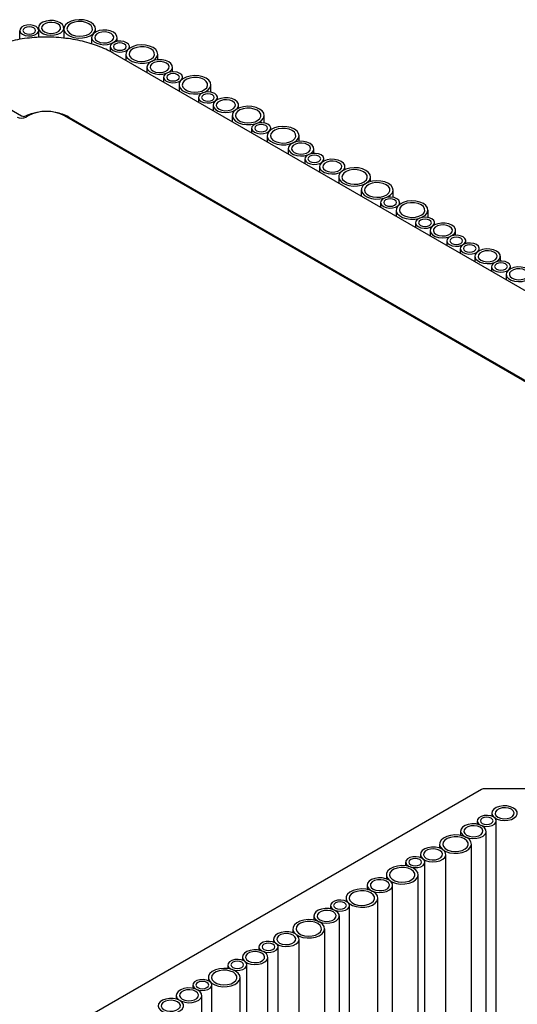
# Model space of a CAD drawing. Header units: millimetres. Extents: x -7035 to 2595, y 73 to 4643.
# Tile 34 of 36: x -1450 to -1294, y 3719 to 4028. Entities that reach past the tile are written whole.
import ezdxf

# ---------------------------------------------------------------- set-up
doc = ezdxf.new("R2010")
doc.units = ezdxf.units.MM
doc.header["$LTSCALE"] = 15

msp = doc.modelspace()

# ---------------------------------------------------------------- linework, layer by layer
for p, q in [((-1444.01, 4025.1), (-1444.01, 4024.82)), ((-1436.01, 4025.02), (-1436.01, 4025.1)), ((-1449.87, 4024.29), (-1449.87, 4024.27)), ((-1449.87, 4021.47), (-1449.87, 4024.18)), ((-1443.87, 4022.11), (-1443.87, 4024.29)), ((-1436.03, 4024.78), (-1436.03, 4021.87)), ((-1427.31, 4022.11), (-1427.31, 4020.07)), ((-1426.03, 4023.8), (-1426.03, 4024.78)), ((-1419.31, 4020.87), (-1419.31, 4022.11)), ((-1421.44, 4019.21), (-1421.44, 4017.66)), ((-1415.44, 4018.68), (-1415.44, 4019.21)), ((-1116.55, 3841.68), (-1420.5, 4017.15)), ((-1416.55, 4016.87), (-1416.55, 4014.87)), ((-1406.55, 4015.09), (-1406.55, 4016.87)), ((-1409.93, 4012.81), (-1409.93, 4011.04)), ((-1401.93, 4011.3), (-1401.93, 4012.81)), ((-1404.74, 4009.57), (-1404.74, 4008.05)), ((-1398.74, 4009.04), (-1398.74, 4009.57)), ((-1399.85, 4007.22), (-1399.85, 4005.22)), ((-1389.85, 4004.89), (-1389.85, 4007.22)), ((-1462, 4004.84), (-1449.26, 3997.48)), ((-1393.79, 4003.25), (-1393.79, 4001.72)), ((-1387.79, 4002.58), (-1387.79, 4003.25)), ((-1389.18, 4000.83), (-1389.18, 3999.06)), ((-1381.18, 3999.88), (-1381.18, 4000.83)), ((-1447.17, 3997.5), (-1447.87, 3997.09)), ((-1131.9, 3822.03), (-1435.85, 3997.5)), ((-1434.44, 3997.09), (-1130.49, 3821.63)), ((-1383.15, 3997.58), (-1383.15, 3995.58)), ((-1373.15, 3995.25), (-1373.15, 3997.58)), ((-1377.09, 3993.6), (-1377.09, 3992.08)), ((-1372.2, 3991.26), (-1372.2, 3989.26)), ((-1371.09, 3993.07), (-1371.09, 3993.6)), ((-1362.2, 3989.48), (-1362.2, 3991.26)), ((-1365.58, 3987.2), (-1365.58, 3985.44)), ((-1357.58, 3985.69), (-1357.58, 3987.2)), ((-1360.39, 3983.96), (-1360.39, 3982.44)), ((-1355.78, 3981.54), (-1355.78, 3979.78)), ((-1354.39, 3983.3), (-1354.39, 3983.96)), ((-1347.78, 3980.6), (-1347.78, 3981.54)), ((-1349.75, 3978.3), (-1349.75, 3976.3)), ((-1339.75, 3976.85), (-1339.75, 3978.3)), ((-1342.68, 3974.22), (-1342.68, 3972.22)), ((-1332.68, 3971.89), (-1332.68, 3974.22)), ((-1336.61, 3970.24), (-1336.61, 3968.72)), ((-1330.61, 3969.71), (-1330.61, 3970.24)), ((-1331.72, 3967.9), (-1331.72, 3965.89)), ((-1321.72, 3965.56), (-1321.72, 3967.9)), ((-1325.66, 3963.92), (-1325.66, 3962.39)), ((-1319.66, 3963.25), (-1319.66, 3963.92)), ((-1321.05, 3961.5), (-1321.05, 3959.74)), ((-1313.05, 3959.99), (-1313.05, 3961.5)), ((-1315.86, 3958.26), (-1315.86, 3956.74)), ((-1309.86, 3957.39), (-1309.86, 3958.26)), ((-1311.62, 3955.81), (-1311.62, 3954.29)), ((-1305.62, 3955.14), (-1305.62, 3955.81)), ((-1307.01, 3953.39), (-1307.01, 3951.63)), ((-1299.01, 3951.88), (-1299.01, 3953.39)), ((-1301.82, 3950.15), (-1301.82, 3948.63)), ((-1297.22, 3947.74), (-1297.22, 3945.97)), ((-1295.82, 3949.49), (-1295.82, 3950.15)), ((-1304.92, 3786.02), (-1536.76, 3652.18)), ((-1239.05, 3786.15), (-1304.42, 3786.15)), ((-1304.42, 3786.15), (-1304.42, 3786.15)), ((-1301.69, 3778.54), (-1301.69, 3777.58)), ((-1306.29, 3776.12), (-1306.29, 3775.09)), ((-1300.29, 2575.81), (-1300.29, 3776.12)), ((-1311.49, 3772.89), (-1311.49, 3771.56)), ((-1303.49, 2572.57), (-1303.49, 3772.89)), ((-1318.1, 3768.83), (-1318.1, 3767.57)), ((-1308.1, 2568.51), (-1308.1, 3768.83)), ((-1324.13, 3765.58), (-1324.13, 3764.63)), ((-1316.13, 2565.27), (-1316.13, 3765.58)), ((-1328.74, 3763.16), (-1328.74, 3762.01)), ((-1322.74, 2562.85), (-1322.74, 3763.16)), ((-1334.8, 3759.19), (-1334.8, 3757.93)), ((-1324.8, 2558.87), (-1324.8, 3759.19)), ((-1340.84, 3755.94), (-1340.84, 3754.61)), ((-1332.84, 2555.63), (-1332.84, 3755.94)), ((-1347.45, 3751.88), (-1347.45, 3750.88)), ((-1337.45, 2551.57), (-1337.45, 3751.88)), ((-1352.34, 3749.54), (-1352.34, 3748.51)), ((-1346.34, 2549.22), (-1346.34, 3749.54)), ((-1357.54, 3746.3), (-1357.54, 3744.97)), ((-1349.54, 2545.99), (-1349.54, 3746.3)), ((-1364.15, 3742.24), (-1364.15, 3740.99)), ((-1354.15, 2541.93), (-1354.15, 3742.24)), ((-1370.19, 3739), (-1370.19, 3738.04)), ((-1362.19, 2538.68), (-1362.19, 3739)), ((-1374.79, 3736.58), (-1374.79, 3735.55)), ((-1368.79, 2536.26), (-1368.79, 3736.58)), ((-1379.98, 3733.34), (-1379.98, 3732.39)), ((-1371.98, 2533.03), (-1371.98, 3733.34)), ((-1384.59, 3730.92), (-1384.59, 3729.76)), ((-1378.59, 2530.61), (-1378.59, 3730.92)), ((-1390.65, 3726.94), (-1390.65, 3725.94)), ((-1380.65, 2526.63), (-1380.65, 3726.94)), ((-1395.54, 3724.6), (-1395.54, 3723.57)), ((-1389.54, 2524.28), (-1389.54, 3724.6)), ((-1400.74, 3721.36), (-1400.74, 3720.16)), ((-1392.74, 2521.05), (-1392.74, 3721.36))]:
    msp.add_line(p, q)
at = {"flags": 128}
for points in [[(-1444.75, 4025.52), (-1445.6, 4025.86), (-1446.61, 4026.02), (-1447.65, 4025.96), (-1448.59, 4025.71), (-1449.33, 4025.28), (-1449.77, 4024.74), (-1449.86, 4024.14), (-1449.59, 4023.56), (-1448.99, 4023.07), (-1448.14, 4022.72), (-1447.13, 4022.57), (-1446.09, 4022.62), (-1445.15, 4022.87), (-1444.41, 4023.3), (-1443.97, 4023.84), (-1443.88, 4024.44), (-1444.15, 4025.02), (-1444.75, 4025.52)], [(-1445.46, 4025.11), (-1446.11, 4025.36), (-1446.87, 4025.45), (-1447.64, 4025.36), (-1448.28, 4025.11), (-1448.72, 4024.73), (-1448.87, 4024.29), (-1448.72, 4023.85), (-1448.28, 4023.47), (-1447.64, 4023.22), (-1446.87, 4023.14), (-1446.11, 4023.22), (-1445.46, 4023.47), (-1445.02, 4023.85), (-1444.87, 4024.29), (-1445.02, 4024.73), (-1445.46, 4025.11)], [(-1437.18, 4026.73), (-1438.14, 4027.14), (-1439.27, 4027.37), (-1440.46, 4027.39), (-1441.61, 4027.22), (-1442.62, 4026.85), (-1443.4, 4026.33), (-1443.88, 4025.7), (-1444.01, 4025.01), (-1443.79, 4024.34), (-1443.23, 4023.73), (-1442.39, 4023.24), (-1441.33, 4022.92), (-1440.16, 4022.79), (-1438.98, 4022.87), (-1437.88, 4023.14), (-1436.98, 4023.59), (-1436.35, 4024.18), (-1436.04, 4024.84), (-1436.08, 4025.53), (-1436.48, 4026.18), (-1437.18, 4026.73)], [(-1437.89, 4026.32), (-1438.74, 4026.67), (-1439.75, 4026.82), (-1440.79, 4026.77), (-1441.73, 4026.52), (-1442.47, 4026.09), (-1442.91, 4025.55), (-1443, 4024.95), (-1442.73, 4024.37), (-1442.13, 4023.87), (-1441.28, 4023.53), (-1440.27, 4023.37), (-1439.24, 4023.43), (-1438.29, 4023.68), (-1437.55, 4024.11), (-1437.11, 4024.65), (-1437.02, 4025.25), (-1437.29, 4025.83), (-1437.89, 4026.32)], [(-1427.49, 4026.82), (-1428.58, 4027.3), (-1429.85, 4027.58), (-1431.2, 4027.66), (-1432.54, 4027.53), (-1433.77, 4027.19), (-1434.8, 4026.68), (-1435.54, 4026.02), (-1435.96, 4025.27), (-1436, 4024.48), (-1435.68, 4023.72), (-1435.01, 4023.04), (-1434.05, 4022.48), (-1432.86, 4022.09), (-1431.54, 4021.91), (-1430.18, 4021.93), (-1428.88, 4022.17), (-1427.74, 4022.6), (-1426.85, 4023.2), (-1426.26, 4023.91), (-1426.03, 4024.68), (-1426.17, 4025.46), (-1426.67, 4026.19), (-1427.49, 4026.82)], [(-1428.2, 4026.41), (-1429.16, 4026.82), (-1430.29, 4027.05), (-1431.48, 4027.07), (-1432.63, 4026.9), (-1433.64, 4026.53), (-1434.42, 4026.01), (-1434.89, 4025.38), (-1435.03, 4024.69), (-1434.8, 4024.02), (-1434.25, 4023.41), (-1433.4, 4022.92), (-1432.35, 4022.6), (-1431.18, 4022.47), (-1429.99, 4022.55), (-1428.9, 4022.82), (-1428, 4023.27), (-1427.36, 4023.86), (-1427.05, 4024.52), (-1427.1, 4025.21), (-1427.49, 4025.86), (-1428.2, 4026.41)], [(-1420.48, 4023.74), (-1421.44, 4024.15), (-1422.56, 4024.38), (-1423.76, 4024.4), (-1424.91, 4024.23), (-1425.92, 4023.86), (-1426.69, 4023.34), (-1427.17, 4022.71), (-1427.3, 4022.02), (-1427.08, 4021.35), (-1426.53, 4020.74), (-1425.68, 4020.25), (-1424.63, 4019.93), (-1423.46, 4019.8), (-1422.27, 4019.88), (-1421.18, 4020.15), (-1420.28, 4020.6), (-1419.64, 4021.19), (-1419.33, 4021.85), (-1419.38, 4022.54), (-1419.77, 4023.19), (-1420.48, 4023.74)], [(-1421.19, 4023.33), (-1422.04, 4023.68), (-1423.05, 4023.84), (-1424.08, 4023.78), (-1425.03, 4023.53), (-1425.77, 4023.1), (-1426.21, 4022.56), (-1426.3, 4021.96), (-1426.03, 4021.38), (-1425.43, 4020.89), (-1424.58, 4020.54), (-1423.57, 4020.38), (-1422.53, 4020.44), (-1421.59, 4020.69), (-1420.85, 4021.12), (-1420.41, 4021.66), (-1420.32, 4022.26), (-1420.59, 4022.84), (-1421.19, 4023.33)], [(-1416.32, 4020.44), (-1417.18, 4020.78), (-1418.18, 4020.94), (-1419.22, 4020.88), (-1420.16, 4020.63), (-1420.9, 4020.2), (-1421.34, 4019.66), (-1421.43, 4019.06), (-1421.16, 4018.48), (-1420.56, 4017.99), (-1419.71, 4017.64), (-1418.7, 4017.49), (-1417.67, 4017.54), (-1416.72, 4017.79), (-1415.99, 4018.22), (-1415.55, 4018.76), (-1415.45, 4019.36), (-1415.72, 4019.94), (-1416.32, 4020.44)], [(-1417.03, 4020.03), (-1417.68, 4020.28), (-1418.44, 4020.37), (-1419.21, 4020.28), (-1419.86, 4020.03), (-1420.29, 4019.65), (-1420.44, 4019.21), (-1420.29, 4018.77), (-1419.86, 4018.39), (-1419.21, 4018.14), (-1418.44, 4018.06), (-1417.68, 4018.14), (-1417.03, 4018.39), (-1416.6, 4018.77), (-1416.44, 4019.21), (-1416.6, 4019.65), (-1417.03, 4020.03)], [(-1408.02, 4018.91), (-1409.1, 4019.38), (-1410.37, 4019.67), (-1411.72, 4019.75), (-1413.06, 4019.62), (-1414.29, 4019.28), (-1415.32, 4018.76), (-1416.07, 4018.11), (-1416.48, 4017.36), (-1416.53, 4016.57), (-1416.2, 4015.81), (-1415.54, 4015.12), (-1414.57, 4014.57), (-1413.39, 4014.18), (-1412.06, 4013.99), (-1410.7, 4014.02), (-1409.4, 4014.26), (-1408.27, 4014.69), (-1407.37, 4015.28), (-1406.79, 4015.99), (-1406.55, 4016.77), (-1406.69, 4017.55), (-1407.19, 4018.28), (-1408.02, 4018.91)], [(-1408.72, 4018.5), (-1409.68, 4018.91), (-1410.81, 4019.13), (-1412, 4019.16), (-1413.15, 4018.98), (-1414.16, 4018.62), (-1414.94, 4018.09), (-1415.42, 4017.46), (-1415.55, 4016.78), (-1415.33, 4016.1), (-1414.77, 4015.49), (-1413.93, 4015.01), (-1412.87, 4014.69), (-1411.7, 4014.56), (-1410.52, 4014.64), (-1409.42, 4014.91), (-1408.52, 4015.36), (-1407.89, 4015.94), (-1407.58, 4016.61), (-1407.62, 4017.29), (-1408.02, 4017.94), (-1408.72, 4018.5)], [(-1403.11, 4014.44), (-1404.07, 4014.85), (-1405.19, 4015.08), (-1406.38, 4015.1), (-1407.53, 4014.92), (-1408.54, 4014.56), (-1409.32, 4014.03), (-1409.8, 4013.4), (-1409.93, 4012.72), (-1409.71, 4012.04), (-1409.15, 4011.43), (-1408.31, 4010.95), (-1407.26, 4010.63), (-1406.08, 4010.5), (-1404.9, 4010.58), (-1403.81, 4010.85), (-1402.9, 4011.3), (-1402.27, 4011.88), (-1401.96, 4012.55), (-1402, 4013.24), (-1402.4, 4013.89), (-1403.11, 4014.44)], [(-1403.81, 4014.03), (-1404.67, 4014.38), (-1405.67, 4014.53), (-1406.71, 4014.48), (-1407.66, 4014.22), (-1408.39, 4013.8), (-1408.83, 4013.25), (-1408.92, 4012.66), (-1408.65, 4012.07), (-1408.06, 4011.58), (-1407.2, 4011.24), (-1406.2, 4011.08), (-1405.16, 4011.13), (-1404.21, 4011.39), (-1403.48, 4011.81), (-1403.04, 4012.36), (-1402.95, 4012.96), (-1403.22, 4013.54), (-1403.81, 4014.03)], [(-1399.62, 4010.79), (-1400.47, 4011.14), (-1401.48, 4011.3), (-1402.52, 4011.24), (-1403.46, 4010.99), (-1404.2, 4010.56), (-1404.64, 4010.02), (-1404.73, 4009.42), (-1404.46, 4008.84), (-1403.86, 4008.35), (-1403.01, 4008), (-1402, 4007.84), (-1400.97, 4007.9), (-1400.02, 4008.15), (-1399.29, 4008.58), (-1398.84, 4009.12), (-1398.75, 4009.72), (-1399.02, 4010.3), (-1399.62, 4010.79)], [(-1400.33, 4010.39), (-1400.98, 4010.64), (-1401.74, 4010.72), (-1402.51, 4010.64), (-1403.16, 4010.39), (-1403.59, 4010.01), (-1403.74, 4009.57), (-1403.59, 4009.13), (-1403.16, 4008.75), (-1402.51, 4008.5), (-1401.74, 4008.42), (-1400.98, 4008.5), (-1400.33, 4008.75), (-1399.89, 4009.13), (-1399.74, 4009.57), (-1399.89, 4010.01), (-1400.33, 4010.39)], [(-1391.32, 4009.27), (-1392.4, 4009.74), (-1393.67, 4010.03), (-1395.02, 4010.11), (-1396.36, 4009.98), (-1397.59, 4009.64), (-1398.62, 4009.12), (-1399.37, 4008.46), (-1399.78, 4007.71), (-1399.82, 4006.93), (-1399.5, 4006.17), (-1398.84, 4005.48), (-1397.87, 4004.92), (-1396.69, 4004.54), (-1395.36, 4004.35), (-1394, 4004.38), (-1392.7, 4004.62), (-1391.57, 4005.05), (-1390.67, 4005.64), (-1390.09, 4006.35), (-1389.85, 4007.13), (-1389.99, 4007.91), (-1390.49, 4008.64), (-1391.32, 4009.27)], [(-1392.02, 4008.86), (-1392.98, 4009.27), (-1394.11, 4009.49), (-1395.3, 4009.52), (-1396.45, 4009.34), (-1397.46, 4008.97), (-1398.24, 4008.45), (-1398.71, 4007.82), (-1398.85, 4007.14), (-1398.63, 4006.46), (-1398.07, 4005.85), (-1397.23, 4005.37), (-1396.17, 4005.04), (-1395, 4004.92), (-1393.82, 4004.99), (-1392.72, 4005.27), (-1391.82, 4005.72), (-1391.18, 4006.3), (-1390.88, 4006.97), (-1390.92, 4007.65), (-1391.31, 4008.3), (-1392.02, 4008.86)], [(-1388.67, 4004.47), (-1389.52, 4004.82), (-1390.53, 4004.97), (-1391.56, 4004.92), (-1392.51, 4004.66), (-1393.25, 4004.24), (-1393.69, 4003.69), (-1393.78, 4003.09), (-1393.51, 4002.51), (-1392.91, 4002.02), (-1392.06, 4001.68), (-1391.05, 4001.52), (-1390.01, 4001.57), (-1389.07, 4001.83), (-1388.33, 4002.25), (-1387.89, 4002.8), (-1387.8, 4003.4), (-1388.07, 4003.98), (-1388.67, 4004.47)], [(-1389.37, 4004.06), (-1390.02, 4004.31), (-1390.79, 4004.4), (-1391.55, 4004.31), (-1392.2, 4004.06), (-1392.64, 4003.69), (-1392.79, 4003.25), (-1392.64, 4002.8), (-1392.2, 4002.43), (-1391.55, 4002.18), (-1390.79, 4002.09), (-1390.02, 4002.18), (-1389.37, 4002.43), (-1388.94, 4002.8), (-1388.79, 4003.25), (-1388.94, 4003.69), (-1389.37, 4004.06)], [(-1382.35, 4002.46), (-1383.31, 4002.87), (-1384.44, 4003.09), (-1385.63, 4003.12), (-1386.78, 4002.94), (-1387.79, 4002.58), (-1388.57, 4002.05), (-1389.05, 4001.42), (-1389.18, 4000.74), (-1388.96, 4000.06), (-1388.4, 3999.45), (-1387.56, 3998.97), (-1386.5, 3998.65), (-1385.33, 3998.52), (-1384.15, 3998.6), (-1383.05, 3998.87), (-1382.15, 3999.32), (-1381.52, 3999.9), (-1381.21, 4000.57), (-1381.25, 4001.26), (-1381.65, 4001.91), (-1382.35, 4002.46)], [(-1383.06, 4002.05), (-1383.91, 4002.4), (-1384.92, 4002.55), (-1385.96, 4002.5), (-1386.9, 4002.24), (-1387.64, 4001.82), (-1388.08, 4001.27), (-1388.17, 4000.68), (-1387.9, 4000.09), (-1387.3, 3999.6), (-1386.45, 3999.26), (-1385.44, 3999.1), (-1384.41, 3999.15), (-1383.46, 3999.41), (-1382.72, 3999.83), (-1382.28, 4000.38), (-1382.19, 4000.98), (-1382.46, 4001.56), (-1383.06, 4002.05)], [(-1374.61, 3999.62), (-1375.7, 4000.1), (-1376.97, 4000.39), (-1378.32, 4000.47), (-1379.66, 4000.33), (-1380.89, 4000), (-1381.92, 3999.48), (-1382.67, 3998.82), (-1383.08, 3998.07), (-1383.12, 3997.29), (-1382.8, 3996.52), (-1382.13, 3995.84), (-1381.17, 3995.28), (-1379.98, 3994.9), (-1378.66, 3994.71), (-1377.3, 3994.74), (-1376, 3994.98), (-1374.86, 3995.41), (-1373.97, 3996), (-1373.38, 3996.71), (-1373.15, 3997.48), (-1373.29, 3998.27), (-1373.79, 3999), (-1374.61, 3999.62)], [(-1375.32, 3999.22), (-1376.28, 3999.62), (-1377.41, 3999.85), (-1378.6, 3999.88), (-1379.75, 3999.7), (-1380.76, 3999.33), (-1381.54, 3998.81), (-1382.01, 3998.18), (-1382.15, 3997.5), (-1381.93, 3996.82), (-1381.37, 3996.21), (-1380.53, 3995.73), (-1379.47, 3995.4), (-1378.3, 3995.28), (-1377.12, 3995.35), (-1376.02, 3995.63), (-1375.12, 3996.08), (-1374.48, 3996.66), (-1374.18, 3997.32), (-1374.22, 3998.01), (-1374.61, 3998.66), (-1375.32, 3999.22)], [(-1371.97, 3994.83), (-1372.82, 3995.17), (-1373.83, 3995.33), (-1374.86, 3995.28), (-1375.81, 3995.02), (-1376.54, 3994.6), (-1376.99, 3994.05), (-1377.08, 3993.45), (-1376.81, 3992.87), (-1376.21, 3992.38), (-1375.36, 3992.04), (-1374.35, 3991.88), (-1373.31, 3991.93), (-1372.37, 3992.19), (-1371.63, 3992.61), (-1371.19, 3993.16), (-1371.1, 3993.76), (-1371.37, 3994.34), (-1371.97, 3994.83)], [(-1372.67, 3994.42), (-1373.32, 3994.67), (-1374.09, 3994.76), (-1374.85, 3994.67), (-1375.5, 3994.42), (-1375.94, 3994.05), (-1376.09, 3993.6), (-1375.94, 3993.16), (-1375.5, 3992.79), (-1374.85, 3992.54), (-1374.09, 3992.45), (-1373.32, 3992.54), (-1372.67, 3992.79), (-1372.24, 3993.16), (-1372.09, 3993.6), (-1372.24, 3994.05), (-1372.67, 3994.42)], [(-1363.66, 3993.3), (-1364.75, 3993.78), (-1366.01, 3994.06), (-1367.37, 3994.14), (-1368.71, 3994.01), (-1369.94, 3993.67), (-1370.96, 3993.16), (-1371.71, 3992.5), (-1372.12, 3991.75), (-1372.17, 3990.96), (-1371.85, 3990.2), (-1371.18, 3989.52), (-1370.22, 3988.96), (-1369.03, 3988.57), (-1367.71, 3988.39), (-1366.35, 3988.41), (-1365.05, 3988.65), (-1363.91, 3989.08), (-1363.01, 3989.68), (-1362.43, 3990.39), (-1362.2, 3991.16), (-1362.34, 3991.94), (-1362.84, 3992.67), (-1363.66, 3993.3)], [(-1364.37, 3992.89), (-1365.33, 3993.3), (-1366.45, 3993.53), (-1367.64, 3993.55), (-1368.8, 3993.38), (-1369.8, 3993.01), (-1370.58, 3992.49), (-1371.06, 3991.86), (-1371.19, 3991.17), (-1370.97, 3990.5), (-1370.41, 3989.89), (-1369.57, 3989.4), (-1368.52, 3989.08), (-1367.35, 3988.95), (-1366.16, 3989.03), (-1365.07, 3989.3), (-1364.16, 3989.75), (-1363.53, 3990.34), (-1363.22, 3991), (-1363.27, 3991.69), (-1363.66, 3992.34), (-1364.37, 3992.89)], [(-1358.75, 3988.83), (-1359.71, 3989.24), (-1360.83, 3989.47), (-1362.03, 3989.49), (-1363.18, 3989.32), (-1364.19, 3988.95), (-1364.97, 3988.43), (-1365.44, 3987.8), (-1365.58, 3987.11), (-1365.35, 3986.44), (-1364.8, 3985.83), (-1363.95, 3985.34), (-1362.9, 3985.02), (-1361.73, 3984.89), (-1360.54, 3984.97), (-1359.45, 3985.24), (-1358.55, 3985.69), (-1357.91, 3986.28), (-1357.6, 3986.94), (-1357.65, 3987.63), (-1358.04, 3988.28), (-1358.75, 3988.83)], [(-1359.46, 3988.42), (-1360.31, 3988.77), (-1361.32, 3988.93), (-1362.35, 3988.87), (-1363.3, 3988.62), (-1364.04, 3988.19), (-1364.48, 3987.65), (-1364.57, 3987.05), (-1364.3, 3986.47), (-1363.7, 3985.98), (-1362.85, 3985.63), (-1361.84, 3985.47), (-1360.8, 3985.53), (-1359.86, 3985.78), (-1359.12, 3986.21), (-1358.68, 3986.75), (-1358.59, 3987.35), (-1358.86, 3987.93), (-1359.46, 3988.42)], [(-1355.27, 3985.19), (-1356.12, 3985.53), (-1357.13, 3985.69), (-1358.16, 3985.64), (-1359.11, 3985.38), (-1359.84, 3984.96), (-1360.28, 3984.41), (-1360.38, 3983.81), (-1360.11, 3983.23), (-1359.51, 3982.74), (-1358.65, 3982.39), (-1357.65, 3982.24), (-1356.61, 3982.29), (-1355.67, 3982.55), (-1354.93, 3982.97), (-1354.49, 3983.52), (-1354.4, 3984.11), (-1354.67, 3984.7), (-1355.27, 3985.19)], [(-1355.97, 3984.78), (-1356.62, 3985.03), (-1357.39, 3985.12), (-1358.15, 3985.03), (-1358.8, 3984.78), (-1359.23, 3984.41), (-1359.39, 3983.96), (-1359.23, 3983.52), (-1358.8, 3983.15), (-1358.15, 3982.9), (-1357.39, 3982.81), (-1356.62, 3982.9), (-1355.97, 3983.15), (-1355.54, 3983.52), (-1355.39, 3983.96), (-1355.54, 3984.41), (-1355.97, 3984.78)], [(-1348.95, 3983.18), (-1349.91, 3983.59), (-1351.04, 3983.81), (-1352.23, 3983.84), (-1353.38, 3983.66), (-1354.39, 3983.29), (-1355.17, 3982.77), (-1355.64, 3982.14), (-1355.78, 3981.46), (-1355.56, 3980.78), (-1355, 3980.17), (-1354.16, 3979.69), (-1353.1, 3979.36), (-1351.93, 3979.24), (-1350.75, 3979.31), (-1349.65, 3979.59), (-1348.75, 3980.04), (-1348.11, 3980.62), (-1347.81, 3981.29), (-1347.85, 3981.97), (-1348.24, 3982.62), (-1348.95, 3983.18)], [(-1349.66, 3982.77), (-1350.51, 3983.11), (-1351.52, 3983.27), (-1352.56, 3983.22), (-1353.5, 3982.96), (-1354.24, 3982.54), (-1354.68, 3981.99), (-1354.77, 3981.39), (-1354.5, 3980.81), (-1353.9, 3980.32), (-1353.05, 3979.97), (-1352.04, 3979.82), (-1351, 3979.87), (-1350.06, 3980.13), (-1349.32, 3980.55), (-1348.88, 3981.1), (-1348.79, 3981.69), (-1349.06, 3982.28), (-1349.66, 3982.77)], [(-1341.21, 3980.34), (-1342.3, 3980.82), (-1343.56, 3981.11), (-1344.92, 3981.19), (-1346.26, 3981.05), (-1347.49, 3980.71), (-1348.52, 3980.2), (-1349.26, 3979.54), (-1349.68, 3978.79), (-1349.72, 3978.01), (-1349.4, 3977.24), (-1348.73, 3976.56), (-1347.77, 3976), (-1346.58, 3975.62), (-1345.26, 3975.43), (-1343.9, 3975.46), (-1342.6, 3975.69), (-1341.46, 3976.13), (-1340.57, 3976.72), (-1339.98, 3977.43), (-1339.75, 3978.2), (-1339.89, 3978.98), (-1340.39, 3979.72), (-1341.21, 3980.34)], [(-1341.92, 3979.93), (-1342.88, 3980.34), (-1344.01, 3980.57), (-1345.2, 3980.6), (-1346.35, 3980.42), (-1347.36, 3980.05), (-1348.14, 3979.53), (-1348.61, 3978.9), (-1348.75, 3978.21), (-1348.52, 3977.54), (-1347.97, 3976.93), (-1347.12, 3976.44), (-1346.07, 3976.12), (-1344.9, 3975.99), (-1343.71, 3976.07), (-1342.62, 3976.35), (-1341.72, 3976.79), (-1341.08, 3977.38), (-1340.77, 3978.04), (-1340.82, 3978.73), (-1341.21, 3979.38), (-1341.92, 3979.93)], [(-1334.14, 3976.26), (-1335.23, 3976.73), (-1336.49, 3977.02), (-1337.85, 3977.1), (-1339.19, 3976.97), (-1340.42, 3976.63), (-1341.45, 3976.12), (-1342.19, 3975.46), (-1342.6, 3974.71), (-1342.65, 3973.92), (-1342.33, 3973.16), (-1341.66, 3972.47), (-1340.7, 3971.92), (-1339.51, 3971.53), (-1338.19, 3971.35), (-1336.83, 3971.37), (-1335.53, 3971.61), (-1334.39, 3972.04), (-1333.5, 3972.64), (-1332.91, 3973.35), (-1332.68, 3974.12), (-1332.82, 3974.9), (-1333.32, 3975.63), (-1334.14, 3976.26)], [(-1334.85, 3975.85), (-1335.81, 3976.26), (-1336.93, 3976.49), (-1338.13, 3976.51), (-1339.28, 3976.34), (-1340.29, 3975.97), (-1341.06, 3975.45), (-1341.54, 3974.82), (-1341.67, 3974.13), (-1341.45, 3973.46), (-1340.9, 3972.85), (-1340.05, 3972.36), (-1339, 3972.04), (-1337.83, 3971.91), (-1336.64, 3971.99), (-1335.55, 3972.26), (-1334.65, 3972.71), (-1334.01, 3973.3), (-1333.7, 3973.96), (-1333.75, 3974.65), (-1334.14, 3975.3), (-1334.85, 3975.85)], [(-1331.49, 3971.47), (-1332.35, 3971.81), (-1333.35, 3971.97), (-1334.39, 3971.91), (-1335.34, 3971.66), (-1336.07, 3971.23), (-1336.51, 3970.69), (-1336.6, 3970.09), (-1336.33, 3969.51), (-1335.74, 3969.02), (-1334.88, 3968.67), (-1333.88, 3968.52), (-1332.84, 3968.57), (-1331.89, 3968.82), (-1331.16, 3969.25), (-1330.72, 3969.79), (-1330.63, 3970.39), (-1330.9, 3970.97), (-1331.49, 3971.47)], [(-1332.2, 3971.06), (-1332.85, 3971.31), (-1333.61, 3971.4), (-1334.38, 3971.31), (-1335.03, 3971.06), (-1335.46, 3970.68), (-1335.61, 3970.24), (-1335.46, 3969.8), (-1335.03, 3969.42), (-1334.38, 3969.17), (-1333.61, 3969.09), (-1332.85, 3969.17), (-1332.2, 3969.42), (-1331.77, 3969.8), (-1331.61, 3970.24), (-1331.77, 3970.68), (-1332.2, 3971.06)], [(-1323.19, 3969.94), (-1324.27, 3970.41), (-1325.54, 3970.7), (-1326.89, 3970.78), (-1328.24, 3970.65), (-1329.47, 3970.31), (-1330.49, 3969.79), (-1331.24, 3969.13), (-1331.65, 3968.39), (-1331.7, 3967.6), (-1331.37, 3966.84), (-1330.71, 3966.15), (-1329.74, 3965.6), (-1328.56, 3965.21), (-1327.23, 3965.02), (-1325.87, 3965.05), (-1324.58, 3965.29), (-1323.44, 3965.72), (-1322.54, 3966.31), (-1321.96, 3967.02), (-1321.73, 3967.8), (-1321.87, 3968.58), (-1322.36, 3969.31), (-1323.19, 3969.94)], [(-1323.89, 3969.53), (-1324.85, 3969.94), (-1325.98, 3970.16), (-1327.17, 3970.19), (-1328.32, 3970.01), (-1329.33, 3969.65), (-1330.11, 3969.12), (-1330.59, 3968.49), (-1330.72, 3967.81), (-1330.5, 3967.13), (-1329.94, 3966.52), (-1329.1, 3966.04), (-1328.04, 3965.72), (-1326.87, 3965.59), (-1325.69, 3965.66), (-1324.6, 3965.94), (-1323.69, 3966.39), (-1323.06, 3966.97), (-1322.75, 3967.64), (-1322.79, 3968.32), (-1323.19, 3968.97), (-1323.89, 3969.53)], [(-1320.54, 3965.14), (-1321.39, 3965.49), (-1322.4, 3965.64), (-1323.44, 3965.59), (-1324.38, 3965.34), (-1325.12, 3964.91), (-1325.56, 3964.36), (-1325.65, 3963.77), (-1325.38, 3963.18), (-1324.78, 3962.69), (-1323.93, 3962.35), (-1322.92, 3962.19), (-1321.88, 3962.24), (-1320.94, 3962.5), (-1320.2, 3962.92), (-1319.76, 3963.47), (-1319.67, 3964.07), (-1319.94, 3964.65), (-1320.54, 3965.14)], [(-1321.25, 3964.73), (-1321.89, 3964.98), (-1322.66, 3965.07), (-1323.43, 3964.98), (-1324.07, 3964.73), (-1324.51, 3964.36), (-1324.66, 3963.92), (-1324.51, 3963.47), (-1324.07, 3963.1), (-1323.43, 3962.85), (-1322.66, 3962.76), (-1321.89, 3962.85), (-1321.25, 3963.1), (-1320.81, 3963.47), (-1320.66, 3963.92), (-1320.81, 3964.36), (-1321.25, 3964.73)], [(-1314.23, 3963.13), (-1315.19, 3963.54), (-1316.31, 3963.77), (-1317.5, 3963.79), (-1318.65, 3963.61), (-1319.66, 3963.25), (-1320.44, 3962.73), (-1320.92, 3962.09), (-1321.05, 3961.41), (-1320.83, 3960.73), (-1320.27, 3960.13), (-1319.43, 3959.64), (-1318.38, 3959.32), (-1317.2, 3959.19), (-1316.02, 3959.27), (-1314.93, 3959.54), (-1314.02, 3959.99), (-1313.39, 3960.57), (-1313.08, 3961.24), (-1313.12, 3961.93), (-1313.52, 3962.58), (-1314.23, 3963.13)], [(-1314.93, 3962.72), (-1315.79, 3963.07), (-1316.79, 3963.22), (-1317.83, 3963.17), (-1318.77, 3962.92), (-1319.51, 3962.49), (-1319.95, 3961.94), (-1320.04, 3961.35), (-1319.77, 3960.76), (-1319.18, 3960.27), (-1318.32, 3959.93), (-1317.32, 3959.77), (-1316.28, 3959.82), (-1315.33, 3960.08), (-1314.6, 3960.5), (-1314.16, 3961.05), (-1314.07, 3961.65), (-1314.34, 3962.23), (-1314.93, 3962.72)], [(-1310.74, 3959.49), (-1311.59, 3959.83), (-1312.6, 3959.99), (-1313.64, 3959.93), (-1314.58, 3959.68), (-1315.32, 3959.25), (-1315.76, 3958.71), (-1315.85, 3958.11), (-1315.58, 3957.53), (-1314.98, 3957.04), (-1314.13, 3956.69), (-1313.12, 3956.54), (-1312.09, 3956.59), (-1311.14, 3956.84), (-1310.4, 3957.27), (-1309.96, 3957.81), (-1309.87, 3958.41), (-1310.14, 3958.99), (-1310.74, 3959.49)], [(-1311.45, 3959.08), (-1312.1, 3959.33), (-1312.86, 3959.42), (-1313.63, 3959.33), (-1314.28, 3959.08), (-1314.71, 3958.7), (-1314.86, 3958.26), (-1314.71, 3957.82), (-1314.28, 3957.44), (-1313.63, 3957.19), (-1312.86, 3957.11), (-1312.1, 3957.19), (-1311.45, 3957.44), (-1311.01, 3957.82), (-1310.86, 3958.26), (-1311.01, 3958.7), (-1311.45, 3959.08)], [(-1306.5, 3957.04), (-1307.35, 3957.38), (-1308.36, 3957.54), (-1309.4, 3957.48), (-1310.34, 3957.23), (-1311.08, 3956.8), (-1311.52, 3956.26), (-1311.61, 3955.66), (-1311.34, 3955.08), (-1310.74, 3954.59), (-1309.89, 3954.24), (-1308.88, 3954.09), (-1307.84, 3954.14), (-1306.9, 3954.39), (-1306.16, 3954.82), (-1305.72, 3955.36), (-1305.63, 3955.96), (-1305.9, 3956.54), (-1306.5, 3957.04)], [(-1307.21, 3956.63), (-1307.85, 3956.88), (-1308.62, 3956.97), (-1309.39, 3956.88), (-1310.03, 3956.63), (-1310.47, 3956.25), (-1310.62, 3955.81), (-1310.47, 3955.37), (-1310.03, 3954.99), (-1309.39, 3954.74), (-1308.62, 3954.66), (-1307.85, 3954.74), (-1307.21, 3954.99), (-1306.77, 3955.37), (-1306.62, 3955.81), (-1306.77, 3956.25), (-1307.21, 3956.63)], [(-1300.19, 3955.02), (-1301.14, 3955.43), (-1302.27, 3955.66), (-1303.46, 3955.69), (-1304.61, 3955.51), (-1305.62, 3955.14), (-1306.4, 3954.62), (-1306.88, 3953.99), (-1307.01, 3953.3), (-1306.79, 3952.63), (-1306.23, 3952.02), (-1305.39, 3951.53), (-1304.33, 3951.21), (-1303.16, 3951.08), (-1301.98, 3951.16), (-1300.89, 3951.44), (-1299.98, 3951.89), (-1299.35, 3952.47), (-1299.04, 3953.13), (-1299.08, 3953.82), (-1299.48, 3954.47), (-1300.19, 3955.02)], [(-1300.89, 3954.62), (-1301.75, 3954.96), (-1302.75, 3955.12), (-1303.79, 3955.06), (-1304.73, 3954.81), (-1305.47, 3954.38), (-1305.91, 3953.84), (-1306, 3953.24), (-1305.73, 3952.66), (-1305.13, 3952.17), (-1304.28, 3951.82), (-1303.28, 3951.67), (-1302.24, 3951.72), (-1301.29, 3951.97), (-1300.56, 3952.4), (-1300.12, 3952.94), (-1300.02, 3953.54), (-1300.29, 3954.12), (-1300.89, 3954.62)], [(-1296.7, 3951.38), (-1297.55, 3951.72), (-1298.56, 3951.88), (-1299.6, 3951.83), (-1300.54, 3951.57), (-1301.28, 3951.15), (-1301.72, 3950.6), (-1301.81, 3950), (-1301.54, 3949.42), (-1300.94, 3948.93), (-1300.09, 3948.59), (-1299.08, 3948.43), (-1298.05, 3948.48), (-1297.1, 3948.74), (-1296.36, 3949.16), (-1295.92, 3949.71), (-1295.83, 3950.31), (-1296.1, 3950.89), (-1296.7, 3951.38)], [(-1297.41, 3950.97), (-1298.06, 3951.22), (-1298.82, 3951.31), (-1299.59, 3951.22), (-1300.24, 3950.97), (-1300.67, 3950.6), (-1300.82, 3950.15), (-1300.67, 3949.71), (-1300.24, 3949.34), (-1299.59, 3949.09), (-1298.82, 3949), (-1298.06, 3949.09), (-1297.41, 3949.34), (-1296.97, 3949.71), (-1296.82, 3950.15), (-1296.97, 3950.6), (-1297.41, 3950.97)], [(-1290.39, 3949.37), (-1291.35, 3949.78), (-1292.47, 3950), (-1293.66, 3950.03), (-1294.82, 3949.85), (-1295.82, 3949.49), (-1296.6, 3948.96), (-1297.08, 3948.33), (-1297.21, 3947.65), (-1296.99, 3946.97), (-1296.43, 3946.36), (-1295.59, 3945.88), (-1294.54, 3945.56), (-1293.37, 3945.43), (-1292.18, 3945.5), (-1291.09, 3945.78), (-1290.18, 3946.23), (-1289.55, 3946.81), (-1289.24, 3947.48), (-1289.29, 3948.16), (-1289.68, 3948.81), (-1290.39, 3949.37)], [(-1291.09, 3948.96), (-1291.95, 3949.3), (-1292.95, 3949.46), (-1293.99, 3949.41), (-1294.94, 3949.15), (-1295.67, 3948.73), (-1296.11, 3948.18), (-1296.2, 3947.58), (-1295.93, 3947), (-1295.34, 3946.51), (-1294.48, 3946.17), (-1293.48, 3946.01), (-1292.44, 3946.06), (-1291.49, 3946.32), (-1290.76, 3946.74), (-1290.32, 3947.29), (-1290.23, 3947.89), (-1290.5, 3948.47), (-1291.09, 3948.96)], [(-1294.86, 3780.17), (-1295.82, 3780.58), (-1296.94, 3780.81), (-1298.14, 3780.84), (-1299.29, 3780.66), (-1300.3, 3780.29), (-1301.07, 3779.77), (-1301.55, 3779.14), (-1301.68, 3778.46), (-1301.46, 3777.78), (-1300.91, 3777.17), (-1300.06, 3776.68), (-1299.01, 3776.36), (-1297.84, 3776.23), (-1296.65, 3776.31), (-1295.56, 3776.59), (-1294.66, 3777.04), (-1294.02, 3777.62), (-1293.71, 3778.28), (-1293.76, 3778.97), (-1294.15, 3779.62), (-1294.86, 3780.17)], [(-1301.17, 3777.35), (-1302.03, 3777.69), (-1303.03, 3777.85), (-1304.07, 3777.79), (-1305.01, 3777.54), (-1305.75, 3777.12), (-1306.19, 3776.57), (-1306.28, 3775.97), (-1306.01, 3775.39), (-1305.42, 3774.9), (-1304.56, 3774.55), (-1303.56, 3774.4), (-1302.52, 3774.45), (-1301.57, 3774.7), (-1300.84, 3775.13), (-1300.4, 3775.67), (-1300.31, 3776.27), (-1300.57, 3776.85), (-1301.17, 3777.35)], [(-1295.57, 3779.77), (-1296.42, 3780.11), (-1297.43, 3780.27), (-1298.46, 3780.21), (-1299.41, 3779.96), (-1300.15, 3779.54), (-1300.59, 3778.99), (-1300.68, 3778.39), (-1300.41, 3777.81), (-1299.81, 3777.32), (-1298.96, 3776.97), (-1297.95, 3776.82), (-1296.91, 3776.87), (-1295.97, 3777.12), (-1295.23, 3777.55), (-1294.79, 3778.09), (-1294.7, 3778.69), (-1294.97, 3779.27), (-1295.57, 3779.77)], [(-1304.66, 3774.52), (-1305.62, 3774.93), (-1306.74, 3775.15), (-1307.93, 3775.18), (-1309.09, 3775), (-1310.09, 3774.64), (-1310.87, 3774.11), (-1311.35, 3773.48), (-1311.48, 3772.8), (-1311.26, 3772.12), (-1310.7, 3771.51), (-1309.86, 3771.03), (-1308.81, 3770.71), (-1307.64, 3770.58), (-1306.45, 3770.66), (-1305.36, 3770.93), (-1304.45, 3771.38), (-1303.82, 3771.96), (-1303.51, 3772.63), (-1303.56, 3773.31), (-1303.95, 3773.96), (-1304.66, 3774.52)], [(-1305.36, 3774.11), (-1306.22, 3774.46), (-1307.22, 3774.61), (-1308.26, 3774.56), (-1309.21, 3774.3), (-1309.94, 3773.88), (-1310.38, 3773.33), (-1310.47, 3772.73), (-1310.2, 3772.15), (-1309.61, 3771.66), (-1308.75, 3771.32), (-1307.75, 3771.16), (-1306.71, 3771.21), (-1305.76, 3771.47), (-1305.03, 3771.89), (-1304.59, 3772.44), (-1304.5, 3773.04), (-1304.77, 3773.62), (-1305.36, 3774.11)], [(-1301.88, 3776.94), (-1302.53, 3777.19), (-1303.29, 3777.28), (-1304.06, 3777.19), (-1304.71, 3776.94), (-1305.14, 3776.56), (-1305.29, 3776.12), (-1305.14, 3775.68), (-1304.71, 3775.31), (-1304.06, 3775.06), (-1303.29, 3774.97), (-1302.53, 3775.06), (-1301.88, 3775.31), (-1301.45, 3775.68), (-1301.29, 3776.12), (-1301.45, 3776.56), (-1301.88, 3776.94)], [(-1309.57, 3770.87), (-1310.65, 3771.34), (-1311.92, 3771.63), (-1313.27, 3771.71), (-1314.62, 3771.58), (-1315.85, 3771.24), (-1316.87, 3770.72), (-1317.62, 3770.07), (-1318.03, 3769.32), (-1318.08, 3768.53), (-1317.75, 3767.77), (-1317.09, 3767.08), (-1316.12, 3766.53), (-1314.94, 3766.14), (-1313.61, 3765.95), (-1312.25, 3765.98), (-1310.96, 3766.22), (-1309.82, 3766.65), (-1308.92, 3767.24), (-1308.34, 3767.95), (-1308.11, 3768.73), (-1308.25, 3769.51), (-1308.74, 3770.24), (-1309.57, 3770.87)], [(-1310.27, 3770.46), (-1311.23, 3770.87), (-1312.36, 3771.1), (-1313.55, 3771.12), (-1314.7, 3770.94), (-1315.71, 3770.58), (-1316.49, 3770.05), (-1316.97, 3769.42), (-1317.1, 3768.74), (-1316.88, 3768.06), (-1316.32, 3767.45), (-1315.48, 3766.97), (-1314.42, 3766.65), (-1313.25, 3766.52), (-1312.07, 3766.6), (-1310.98, 3766.87), (-1310.07, 3767.32), (-1309.44, 3767.9), (-1309.13, 3768.57), (-1309.17, 3769.26), (-1309.57, 3769.91), (-1310.27, 3770.46)], [(-1317.31, 3767.22), (-1318.27, 3767.62), (-1319.39, 3767.85), (-1320.58, 3767.88), (-1321.73, 3767.7), (-1322.74, 3767.33), (-1323.52, 3766.81), (-1324, 3766.18), (-1324.13, 3765.5), (-1323.91, 3764.82), (-1323.35, 3764.21), (-1322.51, 3763.73), (-1321.46, 3763.4), (-1320.28, 3763.28), (-1319.1, 3763.35), (-1318.01, 3763.63), (-1317.1, 3764.08), (-1316.47, 3764.66), (-1316.16, 3765.32), (-1316.2, 3766.01), (-1316.6, 3766.66), (-1317.31, 3767.22)], [(-1318.01, 3766.81), (-1318.87, 3767.15), (-1319.87, 3767.31), (-1320.91, 3767.26), (-1321.86, 3767), (-1322.59, 3766.58), (-1323.03, 3766.03), (-1323.12, 3765.43), (-1322.85, 3764.85), (-1322.26, 3764.36), (-1321.4, 3764.01), (-1320.4, 3763.86), (-1319.36, 3763.91), (-1318.41, 3764.16), (-1317.68, 3764.59), (-1317.24, 3765.14), (-1317.15, 3765.73), (-1317.42, 3766.32), (-1318.01, 3766.81)], [(-1326.27, 3761.23), (-1327.35, 3761.7), (-1328.62, 3761.99), (-1329.97, 3762.07), (-1331.32, 3761.94), (-1332.55, 3761.6), (-1333.57, 3761.08), (-1334.32, 3760.42), (-1334.73, 3759.68), (-1334.78, 3758.89), (-1334.46, 3758.13), (-1333.79, 3757.44), (-1332.83, 3756.89), (-1331.64, 3756.5), (-1330.32, 3756.31), (-1328.95, 3756.34), (-1327.66, 3756.58), (-1326.52, 3757.01), (-1325.62, 3757.6), (-1325.04, 3758.31), (-1324.81, 3759.09), (-1324.95, 3759.87), (-1325.45, 3760.6), (-1326.27, 3761.23)], [(-1323.62, 3764.39), (-1324.47, 3764.73), (-1325.48, 3764.89), (-1326.52, 3764.84), (-1327.46, 3764.58), (-1328.2, 3764.16), (-1328.64, 3763.61), (-1328.73, 3763.01), (-1328.46, 3762.43), (-1327.86, 3761.94), (-1327.01, 3761.59), (-1326, 3761.44), (-1324.96, 3761.49), (-1324.02, 3761.74), (-1323.28, 3762.17), (-1322.84, 3762.72), (-1322.75, 3763.31), (-1323.02, 3763.9), (-1323.62, 3764.39)], [(-1324.33, 3763.98), (-1324.98, 3764.23), (-1325.74, 3764.32), (-1326.51, 3764.23), (-1327.16, 3763.98), (-1327.59, 3763.61), (-1327.74, 3763.16), (-1327.59, 3762.72), (-1327.16, 3762.35), (-1326.51, 3762.1), (-1325.74, 3762.01), (-1324.98, 3762.1), (-1324.33, 3762.35), (-1323.89, 3762.72), (-1323.74, 3763.16), (-1323.89, 3763.61), (-1324.33, 3763.98)], [(-1326.98, 3760.82), (-1327.93, 3761.23), (-1329.06, 3761.45), (-1330.25, 3761.48), (-1331.4, 3761.3), (-1332.41, 3760.94), (-1333.19, 3760.41), (-1333.67, 3759.78), (-1333.8, 3759.1), (-1333.58, 3758.42), (-1333.02, 3757.81), (-1332.18, 3757.33), (-1331.13, 3757.01), (-1329.95, 3756.88), (-1328.77, 3756.95), (-1327.68, 3757.23), (-1326.77, 3757.68), (-1326.14, 3758.26), (-1325.83, 3758.93), (-1325.87, 3759.61), (-1326.27, 3760.26), (-1326.98, 3760.82)], [(-1334.01, 3757.58), (-1334.97, 3757.98), (-1336.09, 3758.21), (-1337.28, 3758.24), (-1338.44, 3758.06), (-1339.44, 3757.69), (-1340.22, 3757.17), (-1340.7, 3756.54), (-1340.83, 3755.86), (-1340.61, 3755.18), (-1340.05, 3754.57), (-1339.21, 3754.08), (-1338.16, 3753.76), (-1336.99, 3753.63), (-1335.8, 3753.71), (-1334.71, 3753.99), (-1333.8, 3754.44), (-1333.17, 3755.02), (-1332.86, 3755.68), (-1332.91, 3756.37), (-1333.3, 3757.02), (-1334.01, 3757.58)], [(-1334.71, 3757.17), (-1335.57, 3757.51), (-1336.57, 3757.67), (-1337.61, 3757.62), (-1338.56, 3757.36), (-1339.29, 3756.94), (-1339.73, 3756.39), (-1339.82, 3755.79), (-1339.55, 3755.21), (-1338.96, 3754.72), (-1338.1, 3754.37), (-1337.1, 3754.22), (-1336.06, 3754.27), (-1335.11, 3754.52), (-1334.38, 3754.95), (-1333.94, 3755.49), (-1333.85, 3756.09), (-1334.12, 3756.67), (-1334.71, 3757.17)], [(-1338.92, 3753.92), (-1340, 3754.4), (-1341.27, 3754.69), (-1342.62, 3754.77), (-1343.97, 3754.63), (-1345.2, 3754.3), (-1346.22, 3753.78), (-1346.97, 3753.12), (-1347.38, 3752.37), (-1347.43, 3751.59), (-1347.1, 3750.82), (-1346.44, 3750.14), (-1345.47, 3749.58), (-1344.29, 3749.2), (-1342.96, 3749.01), (-1341.6, 3749.04), (-1340.31, 3749.28), (-1339.17, 3749.71), (-1338.27, 3750.3), (-1337.69, 3751.01), (-1337.46, 3751.78), (-1337.6, 3752.57), (-1338.09, 3753.3), (-1338.92, 3753.92)], [(-1339.62, 3753.52), (-1340.58, 3753.92), (-1341.71, 3754.15), (-1342.9, 3754.18), (-1344.05, 3754), (-1345.06, 3753.63), (-1345.84, 3753.11), (-1346.32, 3752.48), (-1346.45, 3751.8), (-1346.23, 3751.12), (-1345.67, 3750.51), (-1344.83, 3750.02), (-1343.77, 3749.7), (-1342.6, 3749.58), (-1341.42, 3749.65), (-1340.32, 3749.93), (-1339.42, 3750.38), (-1338.79, 3750.96), (-1338.48, 3751.62), (-1338.52, 3752.31), (-1338.92, 3752.96), (-1339.62, 3753.52)], [(-1347.22, 3750.76), (-1348.08, 3751.11), (-1349.08, 3751.26), (-1350.12, 3751.21), (-1351.07, 3750.96), (-1351.8, 3750.53), (-1352.24, 3749.99), (-1352.33, 3749.39), (-1352.06, 3748.81), (-1351.47, 3748.31), (-1350.61, 3747.97), (-1349.61, 3747.81), (-1348.57, 3747.86), (-1347.62, 3748.12), (-1346.89, 3748.54), (-1346.45, 3749.09), (-1346.36, 3749.69), (-1346.63, 3750.27), (-1347.22, 3750.76)], [(-1347.93, 3750.35), (-1348.58, 3750.6), (-1349.34, 3750.69), (-1350.11, 3750.6), (-1350.76, 3750.35), (-1351.19, 3749.98), (-1351.34, 3749.54), (-1351.19, 3749.1), (-1350.76, 3748.72), (-1350.11, 3748.47), (-1349.34, 3748.38), (-1348.58, 3748.47), (-1347.93, 3748.72), (-1347.5, 3749.1), (-1347.34, 3749.54), (-1347.5, 3749.98), (-1347.93, 3750.35)], [(-1350.71, 3747.93), (-1351.67, 3748.34), (-1352.79, 3748.57), (-1353.98, 3748.6), (-1355.14, 3748.42), (-1356.15, 3748.05), (-1356.92, 3747.53), (-1357.4, 3746.9), (-1357.53, 3746.21), (-1357.31, 3745.54), (-1356.75, 3744.93), (-1355.91, 3744.44), (-1354.86, 3744.12), (-1353.69, 3743.99), (-1352.5, 3744.07), (-1351.41, 3744.35), (-1350.5, 3744.79), (-1349.87, 3745.38), (-1349.56, 3746.04), (-1349.61, 3746.73), (-1350, 3747.38), (-1350.71, 3747.93)], [(-1351.42, 3747.53), (-1352.27, 3747.87), (-1353.27, 3748.03), (-1354.31, 3747.97), (-1355.26, 3747.72), (-1355.99, 3747.29), (-1356.43, 3746.75), (-1356.52, 3746.15), (-1356.26, 3745.57), (-1355.66, 3745.08), (-1354.8, 3744.73), (-1353.8, 3744.58), (-1352.76, 3744.63), (-1351.82, 3744.88), (-1351.08, 3745.31), (-1350.64, 3745.85), (-1350.55, 3746.45), (-1350.82, 3747.03), (-1351.42, 3747.53)], [(-1355.62, 3744.28), (-1356.7, 3744.76), (-1357.97, 3745.05), (-1359.32, 3745.13), (-1360.67, 3744.99), (-1361.9, 3744.66), (-1362.92, 3744.14), (-1363.67, 3743.48), (-1364.08, 3742.73), (-1364.13, 3741.95), (-1363.81, 3741.18), (-1363.14, 3740.5), (-1362.17, 3739.94), (-1360.99, 3739.56), (-1359.67, 3739.37), (-1358.3, 3739.4), (-1357.01, 3739.64), (-1355.87, 3740.07), (-1354.97, 3740.66), (-1354.39, 3741.37), (-1354.16, 3742.14), (-1354.3, 3742.93), (-1354.8, 3743.66), (-1355.62, 3744.28)], [(-1356.33, 3743.87), (-1357.28, 3744.28), (-1358.41, 3744.51), (-1359.6, 3744.54), (-1360.75, 3744.36), (-1361.76, 3743.99), (-1362.54, 3743.47), (-1363.02, 3742.84), (-1363.15, 3742.16), (-1362.93, 3741.48), (-1362.37, 3740.87), (-1361.53, 3740.38), (-1360.47, 3740.06), (-1359.3, 3739.93), (-1358.12, 3740.01), (-1357.03, 3740.29), (-1356.12, 3740.74), (-1355.49, 3741.32), (-1355.18, 3741.98), (-1355.22, 3742.67), (-1355.62, 3743.32), (-1356.33, 3743.87)], [(-1363.36, 3740.63), (-1364.32, 3741.04), (-1365.44, 3741.27), (-1366.63, 3741.29), (-1367.79, 3741.12), (-1368.79, 3740.75), (-1369.57, 3740.23), (-1370.05, 3739.6), (-1370.18, 3738.91), (-1369.96, 3738.24), (-1369.4, 3737.63), (-1368.56, 3737.14), (-1367.51, 3736.82), (-1366.34, 3736.69), (-1365.15, 3736.77), (-1364.06, 3737.04), (-1363.15, 3737.49), (-1362.52, 3738.08), (-1362.21, 3738.74), (-1362.26, 3739.43), (-1362.65, 3740.08), (-1363.36, 3740.63)], [(-1364.06, 3740.22), (-1364.92, 3740.57), (-1365.92, 3740.72), (-1366.96, 3740.67), (-1367.91, 3740.42), (-1368.64, 3739.99), (-1369.08, 3739.45), (-1369.17, 3738.85), (-1368.9, 3738.27), (-1368.31, 3737.77), (-1367.45, 3737.43), (-1366.45, 3737.27), (-1365.41, 3737.33), (-1364.46, 3737.58), (-1363.73, 3738.01), (-1363.29, 3738.55), (-1363.2, 3739.15), (-1363.47, 3739.73), (-1364.06, 3740.22)], [(-1369.67, 3737.8), (-1370.52, 3738.15), (-1371.53, 3738.3), (-1372.57, 3738.25), (-1373.51, 3738), (-1374.25, 3737.57), (-1374.69, 3737.03), (-1374.78, 3736.43), (-1374.51, 3735.85), (-1373.91, 3735.35), (-1373.06, 3735.01), (-1372.05, 3734.85), (-1371.02, 3734.91), (-1370.07, 3735.16), (-1369.33, 3735.59), (-1368.89, 3736.13), (-1368.8, 3736.73), (-1369.07, 3737.31), (-1369.67, 3737.8)], [(-1370.38, 3737.4), (-1371.03, 3737.65), (-1371.79, 3737.73), (-1372.56, 3737.65), (-1373.21, 3737.4), (-1373.64, 3737.02), (-1373.79, 3736.58), (-1373.64, 3736.14), (-1373.21, 3735.76), (-1372.56, 3735.51), (-1371.79, 3735.42), (-1371.03, 3735.51), (-1370.38, 3735.76), (-1369.94, 3736.14), (-1369.79, 3736.58), (-1369.94, 3737.02), (-1370.38, 3737.4)], [(-1373.15, 3734.98), (-1374.11, 3735.38), (-1375.24, 3735.61), (-1376.43, 3735.64), (-1377.58, 3735.46), (-1378.59, 3735.09), (-1379.37, 3734.57), (-1379.85, 3733.94), (-1379.98, 3733.26), (-1379.76, 3732.58), (-1379.2, 3731.97), (-1378.36, 3731.48), (-1377.3, 3731.16), (-1376.13, 3731.04), (-1374.95, 3731.11), (-1373.86, 3731.39), (-1372.95, 3731.84), (-1372.32, 3732.42), (-1372.01, 3733.08), (-1372.05, 3733.77), (-1372.45, 3734.42), (-1373.15, 3734.98)], [(-1373.86, 3734.57), (-1374.72, 3734.91), (-1375.72, 3735.07), (-1376.76, 3735.02), (-1377.7, 3734.76), (-1378.44, 3734.34), (-1378.88, 3733.79), (-1378.97, 3733.19), (-1378.7, 3732.61), (-1378.1, 3732.12), (-1377.25, 3731.77), (-1376.24, 3731.62), (-1375.21, 3731.67), (-1374.26, 3731.92), (-1373.53, 3732.35), (-1373.09, 3732.89), (-1372.99, 3733.49), (-1373.26, 3734.07), (-1373.86, 3734.57)], [(-1379.47, 3732.15), (-1380.32, 3732.49), (-1381.33, 3732.65), (-1382.37, 3732.6), (-1383.31, 3732.34), (-1384.05, 3731.92), (-1384.49, 3731.37), (-1384.58, 3730.77), (-1384.31, 3730.19), (-1383.71, 3729.7), (-1382.86, 3729.35), (-1381.85, 3729.2), (-1380.81, 3729.25), (-1379.87, 3729.5), (-1379.13, 3729.93), (-1378.69, 3730.47), (-1378.6, 3731.07), (-1378.87, 3731.65), (-1379.47, 3732.15)], [(-1380.18, 3731.74), (-1380.82, 3731.99), (-1381.59, 3732.08), (-1382.35, 3731.99), (-1383, 3731.74), (-1383.44, 3731.36), (-1383.59, 3730.92), (-1383.44, 3730.48), (-1383, 3730.11), (-1382.35, 3729.86), (-1381.59, 3729.77), (-1380.82, 3729.86), (-1380.18, 3730.11), (-1379.74, 3730.48), (-1379.59, 3730.92), (-1379.74, 3731.36), (-1380.18, 3731.74)], [(-1382.12, 3728.99), (-1383.2, 3729.46), (-1384.47, 3729.75), (-1385.82, 3729.83), (-1387.17, 3729.7), (-1388.39, 3729.36), (-1389.42, 3728.84), (-1390.17, 3728.18), (-1390.58, 3727.43), (-1390.63, 3726.65), (-1390.3, 3725.89), (-1389.64, 3725.2), (-1388.67, 3724.64), (-1387.49, 3724.26), (-1386.16, 3724.07), (-1384.8, 3724.1), (-1383.51, 3724.34), (-1382.37, 3724.77), (-1381.47, 3725.36), (-1380.89, 3726.07), (-1380.66, 3726.85), (-1380.79, 3727.63), (-1381.29, 3728.36), (-1382.12, 3728.99)], [(-1382.82, 3728.58), (-1383.78, 3728.99), (-1384.91, 3729.21), (-1386.1, 3729.24), (-1387.25, 3729.06), (-1388.26, 3728.69), (-1389.04, 3728.17), (-1389.52, 3727.54), (-1389.65, 3726.86), (-1389.43, 3726.18), (-1388.87, 3725.57), (-1388.03, 3725.09), (-1386.97, 3724.76), (-1385.8, 3724.64), (-1384.62, 3724.71), (-1383.52, 3724.99), (-1382.62, 3725.44), (-1381.99, 3726.02), (-1381.68, 3726.69), (-1381.72, 3727.37), (-1382.12, 3728.02), (-1382.82, 3728.58)], [(-1390.42, 3725.82), (-1391.28, 3726.17), (-1392.28, 3726.32), (-1393.32, 3726.27), (-1394.26, 3726.02), (-1395, 3725.59), (-1395.44, 3725.05), (-1395.53, 3724.45), (-1395.26, 3723.87), (-1394.67, 3723.37), (-1393.81, 3723.03), (-1392.81, 3722.87), (-1391.77, 3722.93), (-1390.82, 3723.18), (-1390.09, 3723.61), (-1389.65, 3724.15), (-1389.56, 3724.75), (-1389.83, 3725.33), (-1390.42, 3725.82)], [(-1391.13, 3725.42), (-1391.78, 3725.67), (-1392.54, 3725.75), (-1393.31, 3725.67), (-1393.96, 3725.42), (-1394.39, 3725.04), (-1394.54, 3724.6), (-1394.39, 3724.16), (-1393.96, 3723.78), (-1393.31, 3723.53), (-1392.54, 3723.44), (-1391.78, 3723.53), (-1391.13, 3723.78), (-1390.7, 3724.16), (-1390.54, 3724.6), (-1390.7, 3725.04), (-1391.13, 3725.42)], [(-1393.91, 3723), (-1394.87, 3723.4), (-1395.99, 3723.63), (-1397.18, 3723.66), (-1398.34, 3723.48), (-1399.34, 3723.11), (-1400.12, 3722.59), (-1400.6, 3721.96), (-1400.73, 3721.28), (-1400.51, 3720.6), (-1399.95, 3719.99), (-1399.11, 3719.5), (-1398.06, 3719.18), (-1396.89, 3719.05), (-1395.7, 3719.13), (-1394.61, 3719.41), (-1393.7, 3719.86), (-1393.07, 3720.44), (-1392.76, 3721.1), (-1392.81, 3721.79), (-1393.2, 3722.44), (-1393.91, 3723)], [(-1394.61, 3722.59), (-1395.47, 3722.93), (-1396.47, 3723.09), (-1397.51, 3723.04), (-1398.46, 3722.78), (-1399.19, 3722.36), (-1399.63, 3721.81), (-1399.72, 3721.21), (-1399.45, 3720.63), (-1398.86, 3720.14), (-1398, 3719.79), (-1397, 3719.64), (-1395.96, 3719.69), (-1395.02, 3719.94), (-1394.28, 3720.37), (-1393.84, 3720.91), (-1393.75, 3721.51), (-1394.02, 3722.09), (-1394.61, 3722.59)], [(-1399.61, 3719.7), (-1400.57, 3720.11), (-1401.7, 3720.34), (-1402.89, 3720.36), (-1404.04, 3720.18), (-1405.05, 3719.82), (-1405.83, 3719.3), (-1406.31, 3718.67), (-1406.44, 3717.98), (-1406.22, 3717.31), (-1405.66, 3716.7), (-1404.82, 3716.21), (-1403.76, 3715.89), (-1402.59, 3715.76), (-1401.41, 3715.84), (-1400.32, 3716.11), (-1399.41, 3716.56), (-1398.78, 3717.14), (-1398.47, 3717.81), (-1398.51, 3718.5), (-1398.91, 3719.15), (-1399.61, 3719.7)], [(-1400.32, 3719.29), (-1401.18, 3719.64), (-1402.18, 3719.79), (-1403.22, 3719.74), (-1404.16, 3719.49), (-1404.9, 3719.06), (-1405.34, 3718.52), (-1405.43, 3717.92), (-1405.16, 3717.34), (-1404.56, 3716.84), (-1403.71, 3716.5), (-1402.7, 3716.34), (-1401.67, 3716.39), (-1400.72, 3716.65), (-1399.99, 3717.07), (-1399.55, 3717.62), (-1399.45, 3718.22), (-1399.72, 3718.8), (-1400.32, 3719.29)]]:
    msp.add_lwpolyline(points, dxfattribs=at)
for centre, radius, start, end in [((-1449.29, 3999.82), 3.07, 242.6097, 297.3903), ((-1448.55, 3998.87), 1.55, 242.8115, 294.176), ((-1442.11, 3984.96), 13.77, 99.98, 114.9213), ((-1441.51, 3986.58), 12.3, 62.6097, 117.3903), ((-1440.69, 3985.78), 12.93, 61.104, 80.3864), ((-1304.42, 3785.15), 1, 90, 119.9973)]:
    msp.add_arc(centre, radius, start, end)
msp.add_open_spline([(-1420.5, 4017.15), (-1420.9, 4017.37), (-1422.04, 4018.01), (-1424.09, 4018.95), (-1426.7, 4019.93), (-1429.46, 4020.74), (-1432.35, 4021.38), (-1435.33, 4021.84), (-1438.38, 4022.12), (-1441.45, 4022.22), (-1444.53, 4022.13), (-1447.58, 4021.85), (-1450.56, 4021.4), (-1453.45, 4020.77), (-1456.22, 4019.96), (-1458.79, 4019.01), (-1460.61, 4018.18), (-1461.55, 4017.68), (-1461.77, 4017.56)], degree=3, knots=[0, 0, 0, 0, 0.035811, 0.103663, 0.171488, 0.239266, 0.306996, 0.374686, 0.442347, 0.509992, 0.577635, 0.645287, 0.712961, 0.78067, 0.84843, 0.916253, 0.980581, 1, 1, 1, 1])

doc.saveas('drawing.dxf')
